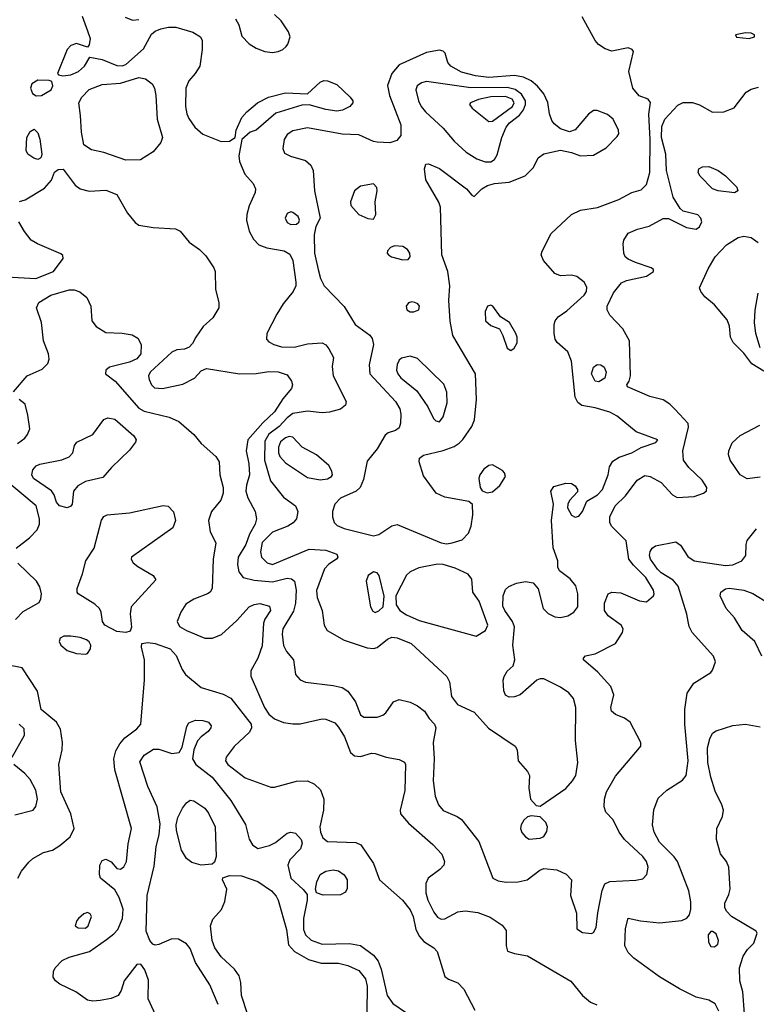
# Model space of a CAD drawing. Extents: x 1173029 to 1307123, y 522559 to 678521.
# Tile 234 of 256: x 1226666 to 1230683, y 592936 to 598308. Entities that reach past the tile are written whole.
import ezdxf

# ---------------------------------------------------------------- set-up
doc = ezdxf.new("R2010")
doc.units = 0

msp = doc.modelspace()

# ---------------------------------------------------------------- linework, layer by layer
at = {"layer": '0CON10XD'}
for points in [[(1228045, 598129.6), (1228075, 598134.5), (1228100, 598145), (1228118.3, 598161.7), (1228128.6, 598175), (1228141.4, 598215), (1228132, 598242), (1228090.9, 598300.9), (1228056, 598336)], [(1227006.6, 598326.6), (1227035, 598247.5), (1227050, 598205), (1227045, 598170), (1227035, 598157.5), (1226975, 598177.5), (1226945, 598167.1), (1226925.4, 598144.6), (1226871.2, 598015), (1226876.4, 598006.4), (1226901.4, 598001.4), (1226945, 598007.9), (1226986.9, 598025), (1227018.6, 598055), (1227047.5, 598102.5), (1227115, 598090.6), (1227195, 598057.5), (1227225, 598056.1), (1227245, 598063.2), (1227340.9, 598149.1), (1227385, 598229.6), (1227405, 598246), (1227435, 598258), (1227477, 598267), (1227516.6, 598266.6), (1227609.5, 598239.5), (1227652, 598215), (1227660, 598195), (1227660, 598145), (1227648.1, 598055), (1227623.5, 598015), (1227588.5, 597975), (1227570.9, 597935), (1227569.1, 597835), (1227576.4, 597795), (1227588.2, 597768.2), (1227621.2, 597721.2), (1227665, 597682.5), (1227765, 597642.5), (1227810, 597645), (1227840, 597665), (1227846.7, 597705), (1227878, 597775), (1227905, 597806), (1227963.3, 597855), (1228023.3, 597885), (1228115, 597908.5), (1228235, 597904.2), (1228305, 597967.5), (1228325, 597975.5), (1228345, 597974.4), (1228396, 597955), (1228468.6, 597885), (1228482.9, 597865), (1228482.9, 597855), (1228465.8, 597835), (1228425.3, 597814.7), (1228395, 597809.6), (1228335, 597818), (1228245, 597843.9), (1228205, 597841.1), (1228062.6, 597797.4), (1227955, 597706), (1227922.5, 597695), (1227877.5, 597655), (1227860, 597565), (1227864, 597535), (1227892.9, 597465), (1227939.2, 597415), (1227952.5, 597385), (1227950, 597365), (1227917, 597293), (1227904.5, 597245.5), (1227902.5, 597215), (1227916.7, 597155), (1227940.2, 597110.2), (1227970.4, 597080.4), (1228014.1, 597064.1), (1228107.7, 597047.7), (1228139.2, 597029.2), (1228154.6, 596995), (1228172.1, 596875), (1228171.2, 596855), (1228157.5, 596825), (1228102.1, 596757.9), (1228067.8, 596702.2), (1228014.2, 596595), (1228012, 596565), (1228025, 596550), (1228051.2, 596535), (1228093.3, 596523.3), (1228161.7, 596521.7), (1228235, 596538.9), (1228314.4, 596544.4), (1228335, 596534.2), (1228352.1, 596512.1), (1228376.5, 596465), (1228370.5, 596415), (1228375.6, 596365), (1228445.7, 596225), (1228442.5, 596205), (1228415, 596182.5), (1228355, 596166.2), (1228315, 596162.5), (1228235, 596172), (1228155, 596159.5), (1228125, 596136.4), (1228081.5, 596088.5), (1228024.2, 596045.8), (1228001.8, 596008.2), (1228000.4, 595905), (1228032.6, 595792.6), (1228105, 595702.3), (1228170.6, 595655), (1228183.1, 595625), (1228174.5, 595585.5), (1228156.7, 595563.3), (1228128, 595545), (1228045, 595511.2), (1227988.7, 595455), (1227979.3, 595405), (1227983.8, 595375), (1228014.8, 595344.8), (1228045, 595336.2), (1228245, 595418.5), (1228334.5, 595414.5), (1228395, 595391.2), (1228401.2, 595375), (1228393.8, 595365), (1228352.2, 595337.8), (1228328.1, 595311.9), (1228284.7, 595194.7), (1228287.8, 595155), (1228315.6, 595085), (1228326.9, 595005), (1228342.9, 594975), (1228435, 594923.5), (1228560.6, 594880.6), (1228595, 594878.2), (1228615, 594883.5), (1228670.9, 594929.1), (1228695, 594939.4), (1228725, 594935.6), (1228800, 594905), (1228995.6, 594725), (1229008.9, 594695), (1229021.2, 594615), (1229052.7, 594572.7), (1229145, 594529.2), (1229223, 594443), (1229368, 594345), (1229379.2, 594325), (1229384.2, 594265), (1229435, 594206), (1229445.6, 594185), (1229442.9, 594115), (1229451.2, 594055), (1229481.7, 594021.7), (1229505, 594016.7), (1229645, 594114.4), (1229681.5, 594155), (1229698.5, 594185), (1229708.9, 594255), (1229696.2, 594375), (1229699.1, 594555), (1229685.3, 594605.3), (1229660.5, 594635), (1229615, 594666.9), (1229525, 594712.5), (1229505, 594712.2), (1229486.2, 594703.8), (1229395, 594624.4), (1229365, 594613.3), (1229335, 594611.9), (1229315, 594622.5), (1229306.4, 594646.4), (1229302.5, 594705), (1229307.8, 594725), (1229325, 594754), (1229357.3, 594782.7), (1229366.5, 594815), (1229354.7, 594895), (1229364.6, 594995), (1229353.8, 595025), (1229310.7, 595085), (1229301.5, 595108.5), (1229302.3, 595165), (1229315, 595199.2), (1229334, 595216), (1229375.9, 595234.1), (1229425, 595243.1), (1229465.4, 595235.4), (1229492.7, 595202.7), (1229520, 595095), (1229548.2, 595068.2), (1229585, 595049.4), (1229615, 595045.9), (1229655, 595055.3), (1229688.5, 595075), (1229709.2, 595105), (1229710.4, 595175), (1229698.4, 595218.4), (1229667.2, 595257.2), (1229610.5, 595300.5), (1229600.7, 595320.7), (1229601.2, 595355), (1229575.8, 595425.8), (1229565.9, 595575.9), (1229577.8, 595665), (1229563.1, 595735), (1229578.5, 595761.5), (1229645, 595779.5), (1229675, 595777.1), (1229696, 595765), (1229708, 595745), (1229707.3, 595732.7), (1229664.3, 595685), (1229654.3, 595665), (1229653.1, 595645), (1229675, 595604.4), (1229695, 595594.4), (1229715, 595598.6), (1229735.5, 595625), (1229759.5, 595680.5), (1229817.3, 595715), (1229844.6, 595745), (1229875.5, 595825), (1229882.4, 595867.6), (1229901.3, 595898.7), (1229935, 595921.9), (1230003.8, 595945), (1230055, 595974.4), (1230135, 596001.2), (1230146.7, 596015), (1230028.7, 596058.7), (1229925, 596144.4), (1229885, 596166.4), (1229805, 596189.6), (1229732.4, 596202.4), (1229710.1, 596220.1), (1229695, 596248)], [(1227241.5, 598321.5), (1227280, 598305), (1227315, 598308.9)], [(1227843.3, 598313.3), (1227860.6, 598280.6), (1227877.9, 598217.9), (1227916.3, 598176.3), (1227955, 598152.3), (1228003.3, 598135), (1228045, 598129.6)], [(1229695, 596248), (1229674.7, 596444.7), (1229655, 596496), (1229597.4, 596547.4), (1229586.9, 596565), (1229580, 596595), (1229580.5, 596645), (1229585.6, 596665), (1229603.1, 596686.9), (1229649.6, 596720.4), (1229743.8, 596805), (1229756.9, 596825), (1229758.5, 596848.5), (1229745, 596876.5), (1229705, 596906.4), (1229675, 596913.6), (1229615, 596910.5), (1229585, 596923.3), (1229521.9, 596995), (1229510.6, 597025), (1229514.4, 597045), (1229565, 597141.4), (1229675.6, 597245), (1229725, 597269.2), (1229817, 597283), (1229933.3, 597326.7), (1230004.6, 597365.4), (1230055, 597378.9), (1230085, 597409.2), (1230102.5, 597475), (1230105.1, 597654.9), (1230097.6, 597792.4), (1230106.1, 597856.1), (1230093.8, 597873.8), (1230045, 597893.3), (1230008.8, 597935), (1229987.5, 598025), (1230013.3, 598135), (1230006.7, 598145), (1229985, 598153.8), (1229895, 598136.7), (1229858.2, 598148.2), (1229822.3, 598172.3), (1229804.1, 598194.1), (1229732.9, 598322.9)], [(1230645, 598204.4), (1230673.3, 598215), (1230673.3, 598225), (1230655, 598234), (1230625, 598235.6), (1230570, 598225), (1230575, 598213.3), (1230645, 598204.4)], [(1228995, 595448.9), (1229025, 595453.3), (1229079.2, 595470.8), (1229113.6, 595506.4), (1229127.3, 595545), (1229136.5, 595606.5), (1229135, 595662.5), (1229115, 595680), (1228985, 595702.7), (1228937.5, 595725), (1228868.7, 595818.7), (1228844.2, 595895), (1228846, 595915), (1228867.4, 595932.6), (1228975, 595958.2), (1229035, 595980), (1229063.2, 595996.8), (1229083, 596017), (1229130.8, 596089.2), (1229145.4, 596125), (1229157.2, 596235), (1229152.3, 596375), (1229028.5, 596585), (1229013, 596663), (1229005.3, 596775.3), (1229011.9, 596855), (1229001.2, 596935), (1228968, 597025), (1228961.4, 597285), (1228952.4, 597312.4), (1228880, 597435), (1228872.9, 597495), (1228880.5, 597519.5), (1228895, 597521.2), (1228955, 597496), (1229103.3, 597385), (1229130.7, 597350.7), (1229145, 597342.5), (1229185.7, 597385), (1229216.4, 597403.7), (1229255, 597413.9), (1229335, 597422.2), (1229423.2, 597456.8), (1229468.8, 597501.2), (1229493.3, 597555), (1229525, 597576.2), (1229615, 597596.2), (1229675, 597583.8), (1229724.2, 597564.2), (1229795, 597568.6), (1229865, 597609.2), (1229925, 597670), (1229933.8, 597685), (1229932, 597705), (1229901.9, 597765), (1229871.2, 597791.2), (1229815, 597813.1), (1229795, 597812.1), (1229767.1, 597792.9), (1229695, 597706.2), (1229665, 597696.2), (1229615, 597712), (1229580.3, 597740.3), (1229568.7, 597758.7), (1229555.6, 597795), (1229545.8, 597855.8), (1229523.4, 597903.4), (1229490.4, 597945), (1229455.5, 597975), (1229414, 597994), (1229365, 598003.1), (1229225, 597991.8), (1229152.2, 598002.2), (1229075, 598022.1), (1229017.5, 598055), (1229001.4, 598075), (1228985.8, 598125), (1228975, 598135.6), (1228955, 598141.9), (1228885, 598128.9), (1228735, 598061.8), (1228694.6, 598015), (1228672.1, 597947.9), (1228682.3, 597895), (1228744.4, 597735), (1228744.2, 597675.8), (1228721.9, 597648.1), (1228685, 597635.7), (1228615, 597640), (1228595, 597643.5), (1228515, 597679.1), (1228425, 597682.5), (1228235, 597717.3), (1228155, 597701.5), (1228125, 597681.5), (1228107.3, 597655), (1228100.6, 597605), (1228110.2, 597580.2), (1228142.6, 597562.6), (1228225, 597538.9), (1228254.1, 597514.1), (1228267.1, 597485), (1228273.8, 597375), (1228303.8, 597225), (1228280.6, 597179.4), (1228271.1, 597135), (1228272.7, 597035), (1228294.3, 596944.3), (1228305.7, 596895.7), (1228326.5, 596856.5), (1228435, 596743.8), (1228495.7, 596645), (1228575, 596586.7), (1228588.6, 596568.6), (1228594.5, 596535), (1228571.8, 596425), (1228574.5, 596375), (1228715.4, 596225), (1228738.8, 596185), (1228743.8, 596155), (1228743, 596107), (1228735, 596082), (1228715, 596067.5), (1228675, 596053.8), (1228659.3, 596040.7), (1228615, 595967.5), (1228560.7, 595899.3), (1228540.2, 595799.8), (1228522.5, 595755), (1228500, 595735), (1228415, 595697.1), (1228384.6, 595665.4), (1228371.5, 595625), (1228371.1, 595595), (1228381.1, 595565), (1228397.9, 595547.9), (1228435, 595531.3), (1228595, 595492.5), (1228625, 595498.7), (1228695, 595547.5), (1228725, 595554.2), (1228965, 595454.4), (1228995, 595448.9)], [(1226755, 597892.5), (1226785, 597894.2), (1226837.5, 597925), (1226846.1, 597946.1), (1226840, 597970), (1226826.2, 597976.2), (1226765, 597977.8), (1226732.4, 597957.6), (1226724.3, 597935), (1226735.5, 597905.5), (1226755, 597892.5)], [(1227245, 597541.8), (1227125, 597582.9), (1227057.2, 597597.2), (1227015.8, 597625), (1227002.1, 597695), (1226997.9, 597785), (1226987.3, 597855), (1227004.5, 597885), (1227045, 597926.5), (1227115, 597954.7), (1227215, 597961), (1227315, 597992.3), (1227351.9, 597985), (1227388.2, 597958.2), (1227400.4, 597935), (1227408, 597895), (1227416, 597765), (1227444.6, 597665), (1227435, 597638.6), (1227393.1, 597586.9), (1227325, 597543.9), (1227245, 597541.8)], [(1229235, 597531.8), (1229255, 597545.4), (1229269.7, 597570.3), (1229295.3, 597665.3), (1229318, 597722), (1229337.2, 597745), (1229392.3, 597787.7), (1229413.5, 597816.5), (1229423.8, 597845), (1229423.4, 597865), (1229402.1, 597902.1), (1229367.3, 597927.3), (1229325, 597937.6), (1229125.8, 597935.8), (1228885, 597970.3), (1228856.9, 597963.1), (1228832.9, 597947.1), (1228826.5, 597925), (1228840.7, 597865), (1228854.8, 597834.8), (1228878.2, 597805), (1228975, 597715.7), (1229035.5, 597645), (1229100.6, 597585), (1229158, 597548), (1229205, 597533.2), (1229235, 597531.8)], [(1230240.5, 596180.5), (1230211.1, 596211.1), (1230175, 596233.8), (1230102.4, 596252.4), (1229980, 596305), (1229977.5, 596315), (1229990, 596335), (1229996.2, 596365), (1229992, 596555), (1229955, 596621.2), (1229884.2, 596695), (1229868.9, 596725), (1229869.1, 596745), (1229905, 596818), (1229948.3, 596871.7), (1229975, 596884.2), (1230085, 596909.2), (1230123.3, 596935), (1230123.3, 596945), (1230110, 596955), (1230023.4, 596983.4), (1229985, 597000.8), (1229968.8, 597015), (1229960, 597035), (1229956.2, 597085), (1229961.2, 597105), (1229985, 597143.8), (1230034.6, 597165.4), (1230098.5, 597181.5), (1230175.9, 597224.1), (1230205, 597223.8), (1230303.3, 597175), (1230355, 597165.6), (1230372.8, 597177.2), (1230385.5, 597205), (1230381.1, 597225), (1230365, 597243.1), (1230285, 597263.8), (1230267.7, 597277.7), (1230229.4, 597339.4), (1230193.6, 597485), (1230188.9, 597575), (1230165.8, 597665), (1230167.4, 597725), (1230184, 597765), (1230255, 597841.8), (1230285, 597856.8), (1230335, 597856.8), (1230373.6, 597843.6), (1230445, 597802.5), (1230505.5, 597804.5), (1230562.4, 597827.6), (1230628.3, 597911.7), (1230655, 597928), (1230695, 597940)], [(1229225, 597752.5), (1229245, 597754.6), (1229353.6, 597835), (1229361.6, 597855), (1229351.1, 597875), (1229315, 597889.4), (1229235, 597887.7), (1229167.4, 597872.6), (1229124.2, 597855), (1229118.6, 597845), (1229134.3, 597825), (1229225, 597752.5)], [(1226765, 597545.8), (1226742.2, 597552.2), (1226710, 597575), (1226700, 597595), (1226704, 597665), (1226723, 597697), (1226745, 597710), (1226765, 597690), (1226775.8, 597655.8), (1226786.9, 597575), (1226782.9, 597557.1), (1226775, 597550), (1226765, 597545.8)], [(1226665, 597315.5), (1226695, 597325.4), (1226800.9, 597389.1), (1226838.3, 597431.7), (1226855, 597476.7), (1226875, 597490), (1226903, 597493), (1226968.8, 597405), (1226995.5, 597385.5), (1227045, 597372.9), (1227135, 597377.3), (1227194.6, 597354.6), (1227252.8, 597252.8), (1227295, 597201.9), (1227315, 597186.5), (1227394.1, 597174.1), (1227515, 597166.9), (1227541.2, 597155), (1227590, 597095), (1227646, 597055), (1227680.3, 597020.3), (1227724.3, 596955), (1227731.4, 596935), (1227733.1, 596835), (1227750.8, 596765), (1227751.4, 596735), (1227719.3, 596680.7), (1227666.8, 596633.2), (1227625.8, 596575.8), (1227608.2, 596541.8), (1227589.1, 596520.9), (1227565, 596511.1), (1227523, 596507), (1227495, 596494.4), (1227377.8, 596385), (1227368.1, 596365), (1227371.9, 596345), (1227384.3, 596315), (1227400.2, 596300.2), (1227445, 596295.6), (1227555, 596320), (1227618.1, 596351.9), (1227655, 596392), (1227685, 596404.3), (1227865, 596375.6), (1227955, 596377.3), (1228025, 596388.9), (1228075, 596386.1), (1228125, 596370), (1228148.6, 596335), (1228153.1, 596315), (1228147.8, 596295), (1228100.9, 596239.1), (1228055, 596167.7), (1227992, 596108), (1227910.5, 596015), (1227900.5, 595955), (1227914.6, 595884.6), (1227918.7, 595825), (1227902.1, 595767.9), (1227899.1, 595735), (1227910.2, 595700.2), (1227949.6, 595625), (1227957.7, 595585), (1227950.4, 595555), (1227919.7, 595500.3), (1227899.4, 595445), (1227856.8, 595375), (1227852.9, 595335), (1227860, 595295), (1227885, 595264.5), (1227945, 595249.3), (1228045, 595241.6), (1228125, 595260.4), (1228147.6, 595257.6), (1228164.3, 595245), (1228174.1, 595195), (1228169.4, 595125), (1228158.2, 595081.8), (1228101.2, 594985), (1228097.2, 594955), (1228103.6, 594893.7), (1228120.3, 594860.3), (1228158.8, 594815), (1228170, 594735), (1228195.9, 594705.9), (1228225, 594694.3), (1228374.5, 594675.5), (1228424.7, 594664.7), (1228455.2, 594645.2), (1228496.6, 594586.6), (1228525, 594516.2), (1228543.1, 594503.1), (1228615, 594503.1), (1228646.2, 594513.8), (1228662.9, 594527.1), (1228705, 594586.2), (1228735, 594600), (1228795, 594584.2), (1228834.4, 594564.4), (1228873.8, 594535), (1228898.6, 594495), (1228928, 594465), (1228935.8, 594445), (1228920, 594365), (1228926.6, 594275), (1228920, 594155), (1228932.1, 594072.1), (1228950.6, 594025), (1228975, 593994.2), (1229051.3, 593961.3), (1229075, 593944), (1229169.4, 593825), (1229246.7, 593625), (1229275, 593610), (1229318.1, 593601.9), (1229383.6, 593603.6), (1229434, 593616), (1229502.3, 593667.7), (1229525, 593677.3), (1229595, 593670.5), (1229646.6, 593646.6), (1229675.8, 593615), (1229669.5, 593529.5), (1229703.2, 593433.2), (1229705, 593347.5), (1229735, 593327.5), (1229785, 593322), (1229795, 593328), (1229810.6, 593355), (1229818.2, 593435), (1229842.5, 593557.5), (1229856.9, 593593.1), (1229885, 593607.1), (1230026.3, 593613.7), (1230065, 593621.4), (1230085.5, 593644.5), (1230092.5, 593685), (1230084.5, 593715), (1230065, 593743.1), (1229964.5, 593835), (1229934.6, 593875), (1229903, 593943), (1229862, 593985), (1229853, 594013), (1229854.3, 594055), (1229865.7, 594095), (1229915, 594181.4), (1230046, 594335), (1230052.5, 594345), (1230052.9, 594365), (1229994.4, 594475), (1229965, 594496.9), (1229915, 594517.5), (1229894, 594535), (1229890, 594555), (1229905.7, 594625), (1229889.8, 594669.8), (1229819.1, 594749.1), (1229740, 594815), (1229740, 594825), (1229752.3, 594837.7), (1229805, 594849.1), (1229916, 594905), (1229953.8, 594965), (1229956.2, 594985), (1229946.2, 595005), (1229876, 595056), (1229855.5, 595085), (1229854.5, 595125), (1229875, 595175.7), (1229895, 595185.5), (1229945, 595181.9), (1230046.6, 595136.6), (1230085, 595132.1), (1230122.1, 595165), (1230126.2, 595175), (1230122.5, 595195), (1230080.7, 595265), (1230012.5, 595332.5), (1229988.2, 595365), (1229973.2, 595465), (1229892.5, 595545), (1229884.5, 595565), (1229884.5, 595595), (1229912.7, 595655), (1229969.4, 595710.6), (1230033.6, 595796.4), (1230075, 595821.5), (1230103.8, 595815), (1230165, 595782.5), (1230225.6, 595715), (1230251.8, 595701.8), (1230345, 595706.5), (1230395.4, 595724.6), (1230412.3, 595737.7), (1230413.8, 595755), (1230387.5, 595795), (1230315, 595864.5), (1230286.7, 595905), (1230281.6, 595955), (1230312.5, 596085), (1230312.2, 596105), (1230240.5, 596180.5)], [(1230565, 597363.8), (1230475, 597373.3), (1230444, 597385), (1230376.2, 597455), (1230366.2, 597475), (1230370, 597495), (1230390, 597505), (1230425, 597506.5), (1230475, 597485.7), (1230515, 597456), (1230576.2, 597395), (1230582.5, 597375), (1230565, 597363.8)], [(1228595, 597220), (1228608, 597245), (1228604.2, 597315), (1228615.6, 597375), (1228613.2, 597393.2), (1228595, 597412), (1228525, 597399.2), (1228491.2, 597375), (1228470, 597315), (1228471.2, 597295), (1228515.9, 597245.9), (1228565, 597222.5), (1228595, 597220)], [(1228145, 597190.8), (1228175, 597192.5), (1228187.3, 597202.7), (1228191.2, 597215), (1228183.8, 597235), (1228155, 597256.2), (1228145, 597258.8), (1228125, 597250), (1228114.2, 597225), (1228125, 597201.2), (1228145, 597190.8)], [(1226594.5, 596904.5), (1226753.6, 596896.4), (1226850.6, 596935), (1226902, 597005), (1226901.2, 597021.2), (1226890.2, 597030.2), (1226761.9, 597085), (1226728.5, 597105), (1226691.7, 597151.7), (1226661.2, 597205)], [(1230725, 596390.3), (1230659.5, 596429.5), (1230615, 596488.9), (1230556.2, 596546.2), (1230542.2, 596575), (1230536.4, 596636.4), (1230525, 596671.2), (1230455, 596752.5), (1230402.5, 596795), (1230380, 596825), (1230374.2, 596845), (1230420.7, 596949.3), (1230458.5, 597015), (1230521.3, 597078.7), (1230585, 597119.2), (1230615, 597127.1), (1230655, 597119.2), (1230692.9, 597092.9)], [(1228755, 596997.1), (1228785, 597000), (1228795.5, 597014.5), (1228792.9, 597035), (1228780, 597055), (1228755, 597070.8), (1228710, 597075), (1228687.5, 597065), (1228672.3, 597047.7), (1228670, 597035), (1228676.2, 597025), (1228693.3, 597015), (1228755, 596997.1)], [(1226632.5, 596277.5), (1226706, 596365), (1226788.6, 596401.4), (1226818.6, 596431.4), (1226826.7, 596455), (1226823.5, 596485), (1226796.2, 596555), (1226785.3, 596655), (1226756.5, 596735), (1226770, 596765), (1226835.7, 596804.3), (1226935, 596834.6), (1226963.3, 596833.3), (1226993.2, 596823.2), (1227031.4, 596791.4), (1227052.9, 596745), (1227058.8, 596665), (1227083.5, 596633.5), (1227135, 596601.2), (1227225, 596597.7), (1227278.6, 596588.6), (1227309.8, 596569.8), (1227328.9, 596535), (1227325.4, 596485), (1227305, 596457.9), (1227265, 596439.7), (1227155, 596412.9), (1227134.6, 596395.4), (1227134.4, 596375), (1227185.7, 596335), (1227315, 596188.7), (1227345, 596172.9), (1227480, 596140), (1227534.3, 596115), (1227615.3, 596045.3), (1227655.5, 595995.5), (1227735.8, 595925), (1227752.9, 595895), (1227757.1, 595825), (1227774.5, 595755), (1227774.5, 595725), (1227762.6, 595687.4), (1227711.4, 595625), (1227695.6, 595575), (1227704.7, 595514.7), (1227735.8, 595454.2), (1227720.8, 595365), (1227715.4, 595204.6), (1227704.4, 595185), (1227690, 595175), (1227615, 595147.2), (1227571.4, 595118.6), (1227543.8, 595076.2), (1227524.6, 595024.6), (1227538, 594998), (1227575.5, 594975), (1227675, 594933.4), (1227716.9, 594933.1), (1227765.4, 594954.6), (1227849.8, 595030.2), (1227917.5, 595105), (1227945, 595118), (1227975, 595122), (1228027.9, 595107.9), (1228033.3, 595085), (1228002.3, 595037.7), (1227994.7, 595015), (1227987.3, 594892.7), (1227965, 594823.8), (1227926.2, 594755), (1227927, 594727), (1228000.3, 594555), (1228025, 594518.8), (1228055, 594493.3), (1228105, 594472.9), (1228155, 594466.2), (1228195, 594467.3), (1228315, 594494.2), (1228335, 594492), (1228385, 594471.2), (1228405, 594448.6), (1228437.2, 594395), (1228470.4, 594310.4), (1228491.8, 594291.8), (1228525, 594288.2), (1228585, 594305.5), (1228605, 594304.5), (1228665, 594283.9), (1228735, 594272.5), (1228765, 594257.5), (1228770.6, 594245), (1228767, 594103), (1228740, 593995), (1228743.1, 593975), (1228785.7, 593925), (1228918.3, 593808.3), (1228967.8, 593755), (1228983.3, 593715), (1228978.1, 593695), (1228957.5, 593672.5), (1228894.2, 593625), (1228880.6, 593595), (1228880.8, 593545), (1228892, 593505), (1228925, 593438.1), (1228945, 593411.8), (1228965, 593401.2), (1228985, 593402.1), (1229055, 593440.8), (1229095, 593446.6), (1229165, 593438), (1229231.9, 593411.9), (1229297.8, 593367.8), (1229319.1, 593339.1), (1229318.8, 593255), (1229327, 593227), (1229363.9, 593213.9), (1229435, 593200.8), (1229671.9, 593061.9), (1229735, 592983.6), (1229778.5, 592948.5), (1229813.4, 592933.4)], [(1230705, 596516.9), (1230681, 596595), (1230673, 596655), (1230677.1, 596722.9), (1230693.1, 596815)], [(1228815, 596713.3), (1228842.5, 596725), (1228846.7, 596745), (1228837.3, 596757.3), (1228820, 596765), (1228805, 596768.8), (1228786.4, 596763.6), (1228773.3, 596745), (1228777.5, 596725), (1228795, 596713.3), (1228815, 596713.3)], [(1229345, 596503.3), (1229363.3, 596515), (1229378, 596545), (1229378, 596575), (1229371.2, 596595), (1229336.2, 596655), (1229287.3, 596687.3), (1229246.7, 596745), (1229235, 596751.2), (1229217.5, 596745), (1229203.9, 596716.1), (1229206.2, 596665), (1229235, 596639.2), (1229281.7, 596621.7), (1229301.2, 596585), (1229324, 596515), (1229345, 596503.3)], [(1228955, 596114.2), (1228975, 596141.2), (1228997.4, 596217.4), (1228995.5, 596275), (1228979.4, 596319.4), (1228835, 596459.4), (1228795, 596472.7), (1228748, 596462), (1228735, 596450), (1228723.9, 596426.1), (1228720.8, 596395), (1228727.5, 596375), (1228745, 596353.9), (1228832.4, 596282.4), (1228890.8, 596195), (1228922.7, 596132.7), (1228935, 596118.8), (1228955, 596114.2)], [(1229825, 596332.5), (1229805, 596335.8), (1229784.7, 596375), (1229795, 596412.5), (1229815, 596427.5), (1229834.3, 596424.3), (1229852.7, 596412.7), (1229864.2, 596385), (1229857.3, 596352.7), (1229825, 596332.5)], [(1226653.8, 595996.2), (1226693.8, 596025), (1226708.8, 596045), (1226720, 596075), (1226710.8, 596150.8), (1226695, 596210), (1226663.3, 596236.7)], [(1226925, 595644.4), (1226882, 595655), (1226866, 595675), (1226854.3, 595715), (1226838.3, 595738.3), (1226741.5, 595805), (1226731.1, 595825), (1226737.3, 595852.7), (1226755, 595873.3), (1226775, 595883.5), (1226895, 595906.9), (1226935, 595922.5), (1226955.5, 595944.5), (1226964.2, 595985), (1226976.8, 596003.2), (1227065, 596045.5), (1227125, 596126.7), (1227145.6, 596135.6), (1227185, 596129.2), (1227288.1, 596038.1), (1227300, 596015), (1227297.4, 596002.6), (1227265, 595959.2), (1227165.5, 595865), (1227119.2, 595810.8), (1227025, 595788.5), (1226981.9, 595765), (1226959.4, 595735), (1226951.4, 595665), (1226945, 595654.2), (1226925, 595644.4)], [(1230705, 595812.9), (1230633.7, 595803.7), (1230595.3, 595825.3), (1230540, 595905), (1230531.4, 595935), (1230532.9, 595955), (1230551.5, 595998.5), (1230595, 596039.6), (1230702, 596095)], [(1228305, 595796.9), (1228345, 595802.9), (1228366.2, 595815), (1228371.2, 595825), (1228368.8, 595845), (1228351.2, 595875), (1228283.5, 595933.5), (1228205.6, 595975), (1228155, 596030.9), (1228135, 596033.2), (1228115, 596027.2), (1228087.3, 596005), (1228076.4, 595975), (1228077.3, 595945), (1228085, 595924.3), (1228115, 595890.5), (1228235, 595809.5), (1228305, 595796.9)], [(1229215, 595726.7), (1229245, 595731.8), (1229285, 595767.5), (1229314.6, 595815), (1229310.4, 595835), (1229299.2, 595849.2), (1229245, 595879.7), (1229224.4, 595875.6), (1229197.1, 595855), (1229174.5, 595825), (1229169.5, 595805), (1229177.5, 595755), (1229187.1, 595737.1), (1229215, 595726.7)], [(1226646, 595425), (1226719.6, 595480.4), (1226760.6, 595525), (1226773.5, 595555), (1226773.8, 595585), (1226754.6, 595655), (1226577.8, 595805)], [(1227245, 594963.8), (1227195, 594970), (1227129.2, 595005), (1227117.1, 595025), (1227110.5, 595075), (1227101.2, 595095), (1227075, 595119.4), (1226984.5, 595175), (1226978.2, 595185), (1226979.1, 595205), (1227008.4, 595285), (1227025.5, 595355), (1227071.2, 595425), (1227112.5, 595577.5), (1227125, 595597.8), (1227142.6, 595607.4), (1227265, 595618.2), (1227447.9, 595657.9), (1227475, 595654.2), (1227503.7, 595623.7), (1227515.4, 595575), (1227501.5, 595535), (1227275.8, 595375), (1227274.4, 595364.4), (1227284.3, 595345), (1227310.8, 595325), (1227393.8, 595275), (1227408.3, 595251.7), (1227272.9, 595105), (1227267.3, 595067.3), (1227276.1, 594993.9), (1227267.7, 594972.3), (1227245, 594963.8)], [(1230478, 592898), (1230458.8, 592938.8), (1230425, 592958.1), (1230355, 592975.5), (1230265, 593020.8), (1230155, 593086.5), (1230015, 593187.5), (1229985, 593218.9), (1229965.3, 593255), (1229969.4, 593350.6), (1229985, 593406.2), (1230051.7, 593391.7), (1230155, 593381), (1230277.3, 593392.8), (1230304.1, 593405.9), (1230319.5, 593425), (1230326.9, 593455), (1230326.1, 593495), (1230315.4, 593555), (1230252.5, 593715), (1230235, 593740.6), (1230155, 593821.1), (1230125.7, 593875.7), (1230116.7, 593915), (1230123.5, 593996.5), (1230148.6, 594061.4), (1230194.7, 594105.3), (1230281.5, 594158.5), (1230301.5, 594185), (1230312.4, 594265), (1230293.3, 594465), (1230293.2, 594545), (1230305.4, 594634.6), (1230342.2, 594687.8), (1230434.4, 594745.6), (1230445, 594760), (1230460, 594805), (1230450, 594835), (1230334.2, 594965), (1230316.8, 594996.8), (1230310.6, 595025), (1230304.3, 595065), (1230256.8, 595216.8), (1230229.4, 595249.4), (1230165, 595289.7), (1230145, 595309.3), (1230106.8, 595365), (1230100.9, 595385), (1230103.6, 595406.4), (1230115.3, 595424.7), (1230133.4, 595436.6), (1230245, 595458.8), (1230270.3, 595440.3), (1230309.4, 595379.4), (1230345, 595355.6), (1230515, 595330.9), (1230555.8, 595334.2), (1230605, 595355.6), (1230626.4, 595385), (1230627.8, 595445), (1230634, 595466), (1230685, 595530.6)], [(1226643.3, 595035), (1226685, 595079.2), (1226771.2, 595128.8), (1226781.2, 595148.8), (1226784.3, 595175), (1226775, 595213.3), (1226757.1, 595245), (1226655, 595343.3)], [(1229155, 594944.5), (1229205.8, 594975), (1229218.9, 595005), (1229171.6, 595135), (1229137.1, 595185), (1229130.8, 595255), (1229112.4, 595282.4), (1229041.2, 595315), (1228975, 595335.4), (1228945, 595338.2), (1228842.6, 595317.4), (1228795.7, 595295), (1228775, 595276.9), (1228717.1, 595165), (1228718.1, 595115), (1228739.5, 595085), (1228775, 595060.9), (1228845, 595030), (1229155, 594944.5)], [(1228605, 595073.6), (1228625, 595082.5), (1228648.1, 595105), (1228653, 595163), (1228626.2, 595275), (1228615, 595290), (1228595, 595296.2), (1228566.5, 595275), (1228554.5, 595245), (1228579.3, 595105), (1228591.2, 595081.2), (1228605, 595073.6)], [(1230713.8, 594835), (1230675.4, 594915), (1230606.3, 594976.3), (1230564.2, 595044.2), (1230518.2, 595095), (1230486.5, 595165), (1230490, 595185), (1230515, 595202.9), (1230535, 595206.6), (1230615, 595196.5), (1230665, 595176.9), (1230753.1, 595123.1)], [(1227024.2, 594845.8), (1227035, 594850), (1227051.5, 594875), (1227053.8, 594895), (1227045, 594913.1), (1227030, 594925), (1226995, 594937.5), (1226944.6, 594945.4), (1226905.6, 594944.4), (1226885.8, 594934.2), (1226881.4, 594915), (1226890, 594895), (1226925, 594867.1), (1226975, 594849.5), (1227024.2, 594845.8)], [(1227139.5, 593290.5), (1227179.7, 593320.3), (1227200, 593345), (1227226.7, 593405), (1227230.4, 593455), (1227208.5, 593518.5), (1227185, 593561.2), (1227106, 593625), (1227100, 593645), (1227102, 593695), (1227115, 593720), (1227135, 593728.8), (1227165, 593713.8), (1227195, 593676.7), (1227215, 593673.3), (1227234.2, 593685.8), (1227248.6, 593715), (1227257.6, 593812.4), (1227275.6, 593895), (1227185.3, 594215.3), (1227178.8, 594275), (1227190.5, 594319.5), (1227212.4, 594357.6), (1227239.9, 594390.1), (1227305, 594438.9), (1227326.9, 594465), (1227345.7, 594705.7), (1227347.1, 594815), (1227330, 594885), (1227332.5, 594905), (1227365, 594910), (1227405, 594904.3), (1227486.7, 594875), (1227519.3, 594839.3), (1227552.1, 594762.1), (1227570, 594735), (1227655, 594664.5), (1227775, 594627.7), (1227816.4, 594606.3), (1227927.9, 594465), (1227930, 594445), (1227918.7, 594421.3), (1227835, 594343.3), (1227792.5, 594285), (1227788.5, 594265), (1227800, 594245), (1227895, 594172.5), (1228035, 594121.8), (1228055, 594121.8), (1228175, 594153.3), (1228235, 594154.6), (1228273, 594137), (1228305.9, 594105.9), (1228324, 594055), (1228322.5, 593995), (1228302.6, 593905), (1228306.2, 593875), (1228318.5, 593845), (1228345, 593824.6), (1228498.8, 593818.8), (1228525.6, 593805.6), (1228595.7, 593705), (1228628.5, 593615), (1228752.7, 593505), (1228795, 593452.2), (1228810.9, 593415), (1228826, 593345), (1228845.8, 593305.8), (1228869.5, 593279.5), (1228924, 593245), (1228942.9, 593225), (1228985, 593088), (1229005, 593073.5), (1229055, 593053.5), (1229088.8, 593018.8), (1229147.5, 592905)], [(1226655.5, 593625), (1226675, 593662.5), (1226715, 593712), (1226737.9, 593732.1), (1226795, 593764.3), (1226845, 593777.5), (1226885, 593803.5), (1226940.1, 593849.9), (1226962.9, 593895), (1226943.8, 593975), (1226889.3, 594095), (1226879.2, 594245), (1226896.9, 594325), (1226899.6, 594365), (1226887.9, 594437.9), (1226865.6, 594475), (1226783.5, 594545), (1226763.5, 594645), (1226678.3, 594771.7), (1226595, 594789.2)], [(1226624.4, 594285), (1226692.5, 594405), (1226689.7, 594439.7), (1226662.9, 594465)], [(1227748, 592935), (1227702.9, 593042.9), (1227624.1, 593164.1), (1227595, 593240), (1227575, 593266.9), (1227530.9, 593290.9), (1227495, 593293.3), (1227425, 593262.2), (1227405, 593258.9), (1227391.4, 593265), (1227375, 593284.3), (1227354.7, 593335), (1227360.9, 593529.1), (1227399.9, 593690.1), (1227409.3, 593795), (1227427, 593863), (1227431.3, 593921.3), (1227415, 594014), (1227365.3, 594125.3), (1227321.2, 594258.8), (1227345, 594295.5), (1227395, 594328.9), (1227425, 594328.5), (1227495, 594305.4), (1227535, 594310.8), (1227551.5, 594338.5), (1227577.5, 594452.5), (1227588.8, 594471.2), (1227625, 594485.8), (1227665, 594484.5), (1227695.8, 594475), (1227710, 594455), (1227708.1, 594445), (1227694.2, 594425), (1227654.5, 594395.5), (1227636.2, 594373.8), (1227615.6, 594325), (1227607.8, 594275), (1227626.4, 594245), (1227714.8, 594174.8), (1227818, 594048), (1227897.2, 593917.2), (1227917, 593837), (1227935, 593805.8), (1227965, 593786.9), (1228027.4, 593802.6), (1228060.7, 593819.3), (1228125, 593870.8), (1228145, 593876), (1228170.3, 593870.3), (1228200, 593835), (1228205.6, 593815), (1228197.5, 593785), (1228138.8, 593725), (1228127.5, 593695), (1228143.5, 593625), (1228212, 593562), (1228232.9, 593535), (1228233.3, 593505), (1228214.3, 593405), (1228214, 593345), (1228224.8, 593314.8), (1228255.7, 593285.7), (1228315, 593264.2), (1228465, 593268.9), (1228525, 593257.3), (1228595, 593204.5), (1228621.3, 593171.3), (1228637.9, 593127.9), (1228670.3, 592985), (1228700.3, 592940.3), (1228775, 592888.9)], [(1230619.2, 592885), (1230608.8, 593005), (1230593.2, 593065), (1230591.9, 593135), (1230611, 593199), (1230635, 593235.6), (1230670.5, 593269.5), (1230688, 593325), (1230682, 593335), (1230547.7, 593415), (1230520, 593445), (1230510.6, 593465), (1230512.1, 593487.9), (1230534, 593535), (1230540, 593565), (1230532.5, 593685), (1230520, 593715), (1230488.1, 593758.1), (1230466.9, 593835), (1230468.6, 593895), (1230499.3, 593960.7), (1230504.2, 593995), (1230495.8, 594025), (1230459.4, 594099.4), (1230434.6, 594175), (1230419, 594255), (1230417.8, 594335), (1230428.8, 594385), (1230445, 594415.8), (1230465, 594428.6), (1230555, 594458.1), (1230624.3, 594464.3), (1230705, 594450.8)], [(1226639.6, 593970.4), (1226738.8, 593995), (1226754.4, 594015.6), (1226762.5, 594055), (1226752.9, 594105), (1226722.4, 594162.4), (1226694.4, 594195), (1226632.9, 594245)], [(1227655, 593696), (1227605, 593709.4), (1227575, 593731.4), (1227548.1, 593778.1), (1227520.3, 593885), (1227518.2, 593915), (1227528.8, 593955), (1227553.9, 594006.1), (1227575, 594036), (1227595, 594049.2), (1227615, 594047.1), (1227675, 594005.7), (1227695, 593979.2), (1227731.8, 593905), (1227737.5, 593742.5), (1227728.3, 593711.7), (1227715, 593700), (1227655, 593696)], [(1229445, 593837.5), (1229505, 593842), (1229525, 593852), (1229541.5, 593878.5), (1229544.4, 593905), (1229535, 593928), (1229505, 593958.8), (1229455, 593964.2), (1229435, 593959.2), (1229415, 593940), (1229401.1, 593915), (1229397.8, 593895), (1229405, 593874), (1229425, 593849.2), (1229445, 593837.5)], [(1228321.3, 593531.3), (1228284.1, 593544.1), (1228279.2, 593565), (1228285.5, 593605), (1228304.7, 593645.3), (1228335, 593663.5), (1228375, 593670.5), (1228405, 593664.5), (1228435, 593642.2), (1228452.5, 593615), (1228452.5, 593567.5), (1228442.7, 593547.3), (1228415, 593534.4), (1228321.3, 593531.3)], [(1227908.4, 592885), (1227875.4, 592985), (1227871.1, 593055), (1227862.1, 593092.1), (1227837.2, 593127.2), (1227765, 593195.5), (1227730.7, 593245), (1227716, 593285), (1227706.4, 593365), (1227719.8, 593400.2), (1227766.3, 593453.7), (1227785, 593497.5), (1227796, 593565), (1227772.5, 593615), (1227773.9, 593626.1), (1227810.5, 593639.5), (1227875, 593638.1), (1227965, 593606.2), (1228038.9, 593555), (1228065, 593527.1), (1228076.2, 593505), (1228120.8, 593345), (1228130.8, 593260.8), (1228163.8, 593223.8), (1228240.1, 593180.1), (1228310.1, 593160.1), (1228405, 593161.1), (1228455, 593148.2), (1228515, 593120.4), (1228551.2, 593075), (1228560, 593035), (1228558.1, 592891.9)], [(1227025, 593352.5), (1227039.2, 593365), (1227057.1, 593415), (1227049.7, 593429.7), (1227035, 593437.1), (1227015, 593430), (1226986.7, 593405), (1226976.4, 593393.6), (1226967.5, 593365), (1226984.1, 593354.1), (1227025, 593352.5)], [(1227417.1, 592855), (1227365.6, 592965.6), (1227367.2, 593067.2), (1227348.8, 593125), (1227326.9, 593155), (1227305, 593154.3), (1227235.8, 593065), (1227218.8, 593011.2), (1227203.3, 592985), (1227165, 592967.1), (1227105, 592956.9), (1227065, 592953.1), (1227035, 592959.4), (1226971.4, 593005), (1226885.4, 593045.4), (1226860, 593065), (1226848, 593085), (1226849.2, 593115), (1226859.2, 593135), (1226898, 593175), (1226935, 593192.9), (1227045.6, 593225), (1227139.5, 593290.5)], [(1230455, 593250), (1230473.8, 593265), (1230476.2, 593285), (1230465, 593320), (1230445, 593333.8), (1230435, 593333.8), (1230421.2, 593315), (1230422.9, 593275), (1230435, 593252.5), (1230455, 593250)]]:
    msp.add_lwpolyline(points, dxfattribs=at)

doc.saveas('drawing.dxf')
